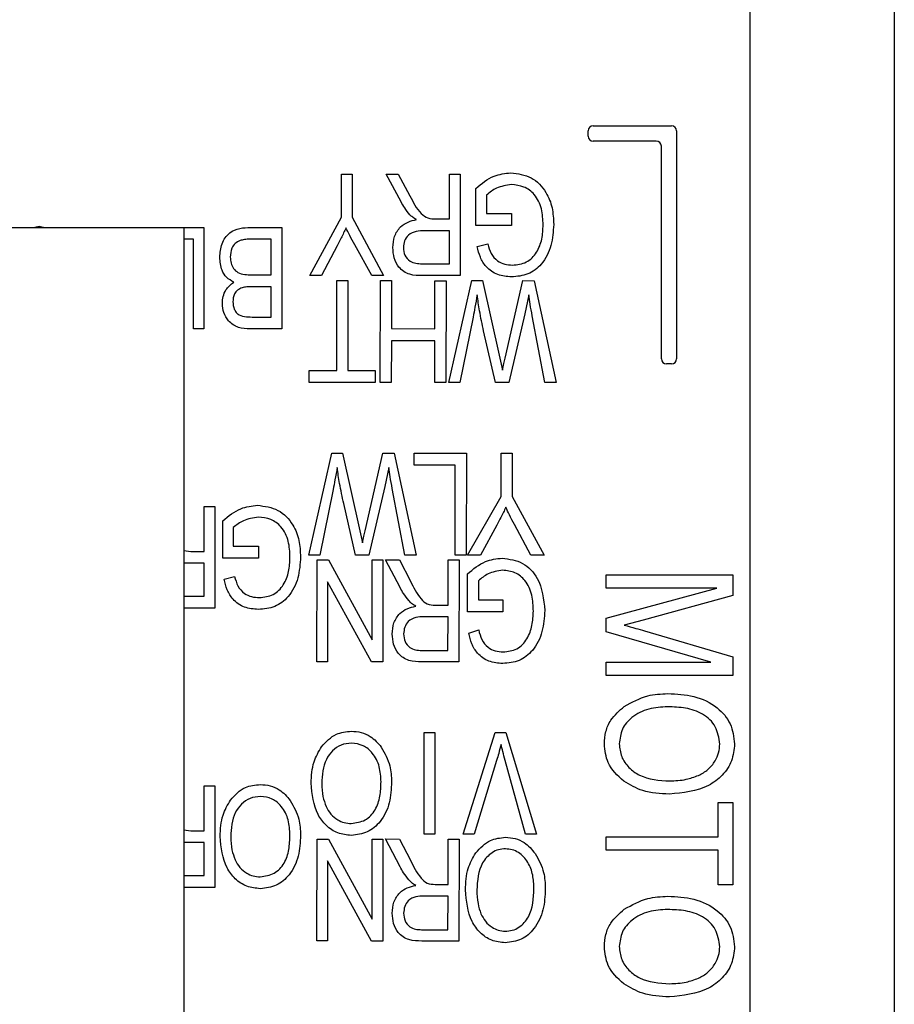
# Model space of a CAD drawing. Header units: millimetres. Extents: x 0 to 297, y 0 to 210.
# Tile 25 of 34: x 69.93 to 78.55, y 113.84 to 123.54. Entities that reach past the tile are written whole.
import ezdxf

# ---------------------------------------------------------------- set-up
doc = ezdxf.new("R2010")
doc.units = ezdxf.units.MM

msp = doc.modelspace()

# ---------------------------------------------------------------- linework, layer by layer
at = {"color": 7, "linetype": 'Continuous', "lineweight": 25}
for p, q in [((77.1228, 140.2449), (77.1228, 77.5449)), ((78.5478, 140.2449), (78.5478, 78.1699)), ((75.5802, 122.4949), (76.3525, 122.4949)), ((75.5302, 122.3949), (75.5302, 122.4449)), ((76.4025, 122.4449), (76.4025, 120.2003)), ((76.2025, 122.3449), (75.5802, 122.3449)), ((76.2525, 120.2003), (76.2525, 122.2949)), ((73.1011, 121.5962), (73.1011, 122.0199)), ((73.1011, 122.0199), (73.205, 122.0199)), ((73.205, 122.0199), (73.205, 121.5962)), ((73.5427, 122.0199), (73.6608, 122.0199)), ((73.689, 121.7466), (73.5427, 122.0199)), ((73.6608, 122.0199), (73.7762, 121.8061)), ((74.166, 122.0199), (74.2699, 122.0199)), ((74.166, 121.5784), (74.166, 122.0199)), ((74.2699, 122.0199), (74.2699, 121.0199)), ((74.4258, 121.5134), (74.4258, 121.8797)), ((74.5297, 121.8138), (74.5297, 121.6303)), ((74.5297, 121.6303), (74.7764, 121.6303)), ((74.7764, 121.6303), (74.7764, 121.5134)), ((72.7894, 121.0199), (73.1011, 121.5962)), ((73.205, 121.5962), (73.5167, 121.0199)), ((74.0335, 121.5784), (74.166, 121.5784)), ((74.7764, 121.5134), (74.4258, 121.5134)), ((64.0478, 121.4949), (71.5478, 121.4949)), ((70.0638, 121.4949), (70.1243, 121.5079)), ((70.1243, 121.5079), (70.1774, 121.4949)), ((71.5478, 121.4949), (71.5478, 108.9949)), ((71.5478, 121.4949), (71.7459, 121.4949)), ((71.7459, 121.4949), (71.7459, 120.4949)), ((72.2043, 121.4949), (72.5121, 121.4949)), ((72.5121, 121.4949), (72.5121, 120.4949)), ((74.166, 121.4615), (73.9223, 121.4615)), ((74.166, 121.1368), (74.166, 121.4615)), ((71.642, 121.3781), (71.5478, 121.3781)), ((71.642, 120.4949), (71.642, 121.3781)), ((72.4082, 121.3781), (72.2021, 121.3781)), ((72.4082, 121.0274), (72.4082, 121.3781)), ((73.4002, 121.0199), (73.2328, 121.3217)), ((74.4388, 121.3057), (74.5427, 121.3316)), ((73.0593, 121.3142), (72.9057, 121.0199)), ((73.8953, 121.1368), (74.166, 121.1368)), ((72.2167, 121.0274), (72.4082, 121.0274)), ((72.9057, 121.0199), (72.7894, 121.0199)), ((73.0542, 120.0852), (73.0558, 120.9708)), ((73.0558, 120.9708), (73.1648, 120.9706)), ((73.1648, 120.9706), (73.1632, 120.085)), ((73.5167, 121.0199), (73.4002, 121.0199)), ((73.4833, 119.9671), (73.4851, 120.9712)), ((73.4851, 120.9712), (73.5941, 120.971)), ((73.5941, 120.971), (73.5933, 120.4977)), ((74.2699, 121.0199), (73.9026, 121.0199)), ((74.0212, 120.4971), (74.022, 120.9703)), ((74.022, 120.9703), (74.131, 120.9701)), ((74.131, 120.9701), (74.1292, 119.9661)), ((74.1573, 119.9677), (74.3849, 120.9714)), ((74.3849, 120.9714), (74.4898, 120.9712)), ((74.4898, 120.9712), (74.6623, 120.2059)), ((74.7123, 120.2057), (74.8884, 120.9706)), ((74.8884, 120.9706), (74.9994, 120.9703)), ((74.9994, 120.9703), (75.2159, 119.9659)), ((72.4082, 120.9105), (72.2248, 120.9105)), ((72.4082, 120.6118), (72.4082, 120.9105)), ((74.9456, 120.8299), (74.9083, 120.6445)), ((74.9083, 120.6445), (74.7502, 119.9667)), ((72.2382, 120.6118), (72.4082, 120.6118)), ((74.3973, 120.6124), (74.2668, 119.9675)), ((75.1043, 119.9661), (74.9803, 120.6246)), ((71.7459, 120.4949), (71.642, 120.4949)), ((72.5121, 120.4949), (72.2021, 120.4949)), ((73.5933, 120.4977), (74.0212, 120.4971)), ((74.6187, 119.9669), (74.502, 120.4752)), ((73.5931, 120.3792), (73.5922, 119.9669)), ((74.021, 120.3786), (73.5931, 120.3792)), ((74.0202, 119.9663), (74.021, 120.3786)), ((74.6623, 120.2059), (74.6881, 120.0882)), ((72.7815, 119.9671), (72.7817, 120.0856)), ((72.7817, 120.0856), (73.0542, 120.0852)), ((73.1632, 120.085), (73.4343, 120.0844)), ((73.4343, 120.0844), (73.4341, 119.9659)), ((76.3525, 120.1503), (76.3025, 120.1503)), ((73.4341, 119.9659), (72.7815, 119.9671)), ((73.5922, 119.9669), (73.4833, 119.9671)), ((74.1292, 119.9661), (74.0202, 119.9663)), ((74.2668, 119.9675), (74.1573, 119.9677)), ((74.7502, 119.9667), (74.6187, 119.9669)), ((75.2159, 119.9659), (75.1043, 119.9661)), ((72.778, 118.2677), (73.0057, 119.2714)), ((73.0057, 119.2714), (73.1106, 119.2712)), ((73.1106, 119.2712), (73.2831, 118.5059)), ((73.333, 118.5057), (73.5092, 119.2706)), ((73.5092, 119.2706), (73.6202, 119.2703)), ((73.6202, 119.2703), (73.8367, 118.2659)), ((73.8173, 119.1524), (73.8175, 119.271)), ((73.8175, 119.271), (74.3319, 119.2701)), ((74.3319, 119.2701), (74.3301, 118.2661)), ((74.6735, 118.8454), (74.6743, 119.2708)), ((74.6743, 119.2708), (74.7831, 119.2706)), ((74.7831, 119.2706), (74.7823, 118.8452)), ((73.5664, 119.1299), (73.5291, 118.9445)), ((74.2227, 119.1518), (73.8173, 119.1524)), ((74.2211, 118.2663), (74.2227, 119.1518)), ((73.0181, 118.9124), (72.8876, 118.2675)), ((73.5291, 118.9445), (73.371, 118.2667)), ((73.7251, 118.2661), (73.6011, 118.9246)), ((74.3437, 118.2671), (74.6735, 118.8454)), ((74.7823, 118.8452), (75.0984, 118.2659)), ((71.7485, 118.3034), (71.7485, 118.7449)), ((71.7485, 118.7449), (71.8524, 118.7449)), ((71.8524, 118.7449), (71.8524, 117.7449)), ((73.2395, 118.2669), (73.1228, 118.7752)), ((71.9316, 118.2384), (71.9316, 118.6047)), ((72.0355, 118.5388), (72.0355, 118.3553)), ((73.2831, 118.5059), (73.3089, 118.3882)), ((74.6307, 118.5619), (74.4704, 118.2669)), ((74.9655, 118.2661), (74.8046, 118.5693)), ((71.5478, 118.3117), (71.616, 118.3034)), ((72.0355, 118.3553), (72.2823, 118.3553)), ((72.2823, 118.3553), (72.2823, 118.2384)), ((71.616, 118.3034), (71.7485, 118.3034)), ((72.2823, 118.2384), (71.9316, 118.2384)), ((72.8876, 118.2675), (72.778, 118.2677)), ((72.8586, 117.2171), (72.8604, 118.2212)), ((72.8604, 118.2212), (72.972, 118.221)), ((72.972, 118.221), (73.4028, 117.4314)), ((73.371, 118.2667), (73.2395, 118.2669)), ((73.4028, 117.4314), (73.4043, 118.2203)), ((73.4043, 118.2203), (73.509, 118.2201)), ((73.509, 118.2201), (73.5071, 117.2161)), ((73.6783, 117.9478), (73.5348, 118.2214)), ((73.5348, 118.2214), (73.6718, 118.2212)), ((73.6718, 118.2212), (73.781, 118.0121)), ((73.8367, 118.2659), (73.7251, 118.2661)), ((74.1511, 117.7745), (74.1519, 118.2203)), ((74.1519, 118.2203), (74.2609, 118.2201)), ((74.3301, 118.2661), (74.2211, 118.2663)), ((74.2609, 118.2201), (74.259, 117.2161)), ((74.4704, 118.2669), (74.3437, 118.2671)), ((75.0984, 118.2659), (74.9655, 118.2661)), ((71.7485, 118.1865), (71.5478, 118.1865)), ((71.7485, 117.8618), (71.7485, 118.1865)), ((71.9446, 118.0307), (72.0485, 118.0566)), ((74.3425, 117.709), (74.3431, 118.0815)), ((75.7078, 118.0724), (76.9578, 118.0724)), ((75.7078, 117.9425), (75.7078, 118.0724)), ((76.9578, 118.0724), (76.9578, 117.8692)), ((72.9641, 118.0052), (72.9627, 117.2169)), ((73.3955, 117.2163), (72.9641, 118.0052)), ((74.4499, 118.0144), (74.4497, 117.8273)), ((75.7078, 117.645), (76.7987, 117.9425)), ((76.7987, 117.9425), (75.7078, 117.9425)), ((71.5478, 117.8618), (71.7485, 117.8618)), ((74.4497, 117.8273), (74.6914, 117.8269)), ((74.6914, 117.8269), (74.6911, 117.7092)), ((76.9578, 117.8692), (76.0728, 117.6259)), ((71.8524, 117.7449), (71.5478, 117.7449)), ((74.0251, 117.7747), (74.1511, 117.7745)), ((74.1509, 117.6595), (73.9167, 117.6599)), ((74.1503, 117.3273), (74.1509, 117.6595)), ((74.6911, 117.7092), (74.3425, 117.709)), ((75.7078, 117.5121), (75.7078, 117.645)), ((76.0728, 117.6259), (75.8876, 117.5772)), ((74.3551, 117.4981), (74.4531, 117.5308)), ((76.7396, 117.212), (75.7078, 117.5121)), ((76.088, 117.5207), (76.9578, 117.266)), ((73.8899, 117.3277), (74.1503, 117.3273)), ((76.9578, 117.266), (76.9578, 117.0821)), ((72.9627, 117.2169), (72.8586, 117.2171)), ((73.5071, 117.2161), (73.3955, 117.2163)), ((74.259, 117.2161), (73.894, 117.2167)), ((75.7078, 117.212), (76.7396, 117.212)), ((75.7078, 117.0821), (75.7078, 117.212)), ((76.9578, 117.0821), (75.7078, 117.0821)), ((73.9167, 116.5199), (74.0206, 116.5199)), ((73.9167, 115.5199), (73.9167, 116.5199)), ((74.0206, 116.5199), (74.0206, 115.5199)), ((74.2996, 115.5199), (74.6146, 116.5199)), ((74.6146, 116.5199), (74.7219, 116.5199)), ((74.7219, 116.5199), (75.021, 115.5199)), ((74.63, 116.2454), (74.4076, 115.5199)), ((74.9141, 115.5199), (74.714, 116.2454)), ((71.7485, 115.5534), (71.7485, 115.9949)), ((71.7485, 115.9949), (71.8524, 115.9949)), ((71.8524, 115.9949), (71.8524, 114.9949)), ((76.8117, 115.4912), (76.8117, 115.8321)), ((76.8117, 115.8321), (76.9578, 115.8321)), ((76.9578, 115.8321), (76.9578, 115.0204)), ((71.5478, 115.5617), (71.616, 115.5534)), ((71.616, 115.5534), (71.7485, 115.5534)), ((74.0206, 115.5199), (73.9167, 115.5199)), ((74.4076, 115.5199), (74.2996, 115.5199)), ((75.021, 115.5199), (74.9141, 115.5199)), ((71.7485, 115.4365), (71.5478, 115.4365)), ((71.7485, 115.1118), (71.7485, 115.4365)), ((72.8586, 114.4671), (72.8604, 115.4712)), ((72.8604, 115.4712), (72.972, 115.471)), ((72.972, 115.471), (73.4028, 114.6814)), ((73.4028, 114.6814), (73.4043, 115.4703)), ((73.4043, 115.4703), (73.509, 115.4701)), ((73.509, 115.4701), (73.5071, 114.4661)), ((73.5348, 115.4714), (73.6718, 115.4712)), ((73.6783, 115.1978), (73.5348, 115.4714)), ((73.6718, 115.4712), (73.781, 115.2621)), ((74.1511, 115.0245), (74.1519, 115.4703)), ((74.1519, 115.4703), (74.2609, 115.4701)), ((74.2609, 115.4701), (74.259, 114.4661)), ((75.7078, 115.4912), (76.8117, 115.4912)), ((75.7078, 115.3613), (75.7078, 115.4912)), ((76.8117, 115.3613), (75.7078, 115.3613)), ((76.8117, 115.0204), (76.8117, 115.3613)), ((72.9641, 115.2552), (72.9627, 114.4669)), ((73.3955, 114.4663), (72.9641, 115.2552)), ((71.5478, 115.1118), (71.7485, 115.1118)), ((74.0251, 115.0247), (74.1511, 115.0245)), ((76.9578, 115.0204), (76.8117, 115.0204)), ((71.8524, 114.9949), (71.5478, 114.9949)), ((74.1509, 114.9095), (73.9167, 114.9099)), ((74.1503, 114.5773), (74.1509, 114.9095)), ((73.8899, 114.5777), (74.1503, 114.5773)), ((72.9627, 114.4669), (72.8586, 114.4671)), ((73.5071, 114.4661), (73.3955, 114.4663)), ((74.259, 114.4661), (73.894, 114.4667))]:
    msp.add_line(p, q, dxfattribs=at)
for centre, start, end in [((75.5802, 122.4449), 90, 180), ((76.3525, 122.4449), 0, 90), ((75.5802, 122.3949), 180, 270), ((76.2025, 122.2949), 360, 90), ((76.3025, 120.2003), 180, 270), ((76.3525, 120.2003), 270, 0)]:
    msp.add_arc(centre, 0.05, start, end, dxfattribs=at)
for points, knots in [([(74.4258, 121.8797), (74.4822, 121.9269), (74.5829, 122.0112), (74.7125, 122.0263), (74.7695, 122.0329)], [0, 0, 0, 0, 0.56022, 1, 1, 1, 1]), ([(74.7695, 122.0329), (74.8394, 122.0238), (74.9792, 122.0056), (75.119, 121.8559), (75.184, 121.6885), (75.1893, 121.5793), (75.192, 121.5246)], [0, 0, 0, 0, 0.279054, 0.557991, 0.778765, 1, 1, 1, 1]), ([(74.7758, 121.916), (74.7247, 121.9088), (74.6333, 121.896), (74.5614, 121.8389), (74.5297, 121.8138)], [0, 0, 0, 0, 0.55929, 1, 1, 1, 1]), ([(75.0881, 121.5203), (75.0858, 121.5737), (75.0812, 121.68), (75.0157, 121.8183), (74.9018, 121.9038), (74.8178, 121.912), (74.7758, 121.916)], [0, 0, 0, 0, 0.281141, 0.560314, 0.780014, 1, 1, 1, 1]), ([(73.7762, 121.8061), (73.8066, 121.7437), (73.8488, 121.657), (73.951, 121.5798), (74.006, 121.5789), (74.0335, 121.5784)], [0, 0, 0, 0, 0.560944, 0.779738, 1, 1, 1, 1]), ([(73.776, 121.6186), (73.7579, 121.6412), (73.7255, 121.6816), (73.7001, 121.7267), (73.689, 121.7466)], [0, 0, 0, 0, 0.559958, 1, 1, 1, 1]), ([(73.8414, 121.5719), (73.8282, 121.5792), (73.8046, 121.5923), (73.7847, 121.6106), (73.776, 121.6186)], [0, 0, 0, 0, 0.560163, 1, 1, 1, 1]), ([(73.6076, 121.2955), (73.6103, 121.333), (73.6156, 121.4077), (73.6736, 121.499), (73.7553, 121.5524), (73.8127, 121.5654), (73.8414, 121.5719)], [0, 0, 0, 0, 0.28019, 0.559145, 0.779313, 1, 1, 1, 1]), ([(75.192, 121.5246), (75.1874, 121.4548), (75.1783, 121.3153), (75.0899, 121.136), (74.942, 121.0218), (74.8317, 121.0119), (74.7764, 121.007)], [0, 0, 0, 0, 0.28085, 0.560754, 0.78002, 1, 1, 1, 1]), ([(74.7862, 121.1238), (74.8334, 121.129), (74.9045, 121.1367), (74.9813, 121.1935), (75.0386, 121.2679), (75.0819, 121.3797), (75.086, 121.4734), (75.0881, 121.5203)], [0, 0, 0, 0, 0.248748, 0.373906, 0.499217, 0.749268, 1, 1, 1, 1]), ([(71.9017, 121.2013), (71.9056, 121.2463), (71.9133, 121.3361), (71.9882, 121.4459), (72.0983, 121.4914), (72.1689, 121.4938), (72.2043, 121.4949)], [0, 0, 0, 0, 0.280384, 0.559325, 0.778924, 1, 1, 1, 1]), ([(73.1455, 121.4909), (73.1302, 121.4576), (73.1027, 121.398), (73.0726, 121.3398), (73.0593, 121.3142)], [0, 0, 0, 0, 0.559983, 1, 1, 1, 1]), ([(73.2328, 121.3217), (73.2157, 121.3529), (73.1852, 121.4085), (73.1576, 121.4657), (73.1455, 121.4909)], [0, 0, 0, 0, 0.559999, 1, 1, 1, 1]), ([(73.9223, 121.4615), (73.8937, 121.4611), (73.8367, 121.4602), (73.7609, 121.4267), (73.7177, 121.3635), (73.7136, 121.3186), (73.7115, 121.2961)], [0, 0, 0, 0, 0.281506, 0.559952, 0.779695, 1, 1, 1, 1]), ([(72.1014, 121.3655), (72.0844, 121.3568), (72.0505, 121.3396), (72.0118, 121.2808), (72.008, 121.232), (72.0056, 121.2021)], [0, 0, 0, 0, 0.280226, 0.560112, 1, 1, 1, 1]), ([(72.2021, 121.3781), (72.183, 121.3779), (72.1489, 121.3777), (72.1159, 121.3692), (72.1014, 121.3655)], [0, 0, 0, 0, 0.560371, 1, 1, 1, 1]), ([(74.5427, 121.3316), (74.5512, 121.2997), (74.5682, 121.2361), (74.6306, 121.1647), (74.7088, 121.1292), (74.7604, 121.1256), (74.7862, 121.1238)], [0, 0, 0, 0, 0.280851, 0.55934, 0.779552, 1, 1, 1, 1]), ([(73.9026, 121.0199), (73.8588, 121.0201), (73.7717, 121.0205), (73.6646, 121.0907), (73.6149, 121.1934), (73.61, 121.2614), (73.6076, 121.2955)], [0, 0, 0, 0, 0.281473, 0.558229, 0.778918, 1, 1, 1, 1]), ([(73.7115, 121.2961), (73.7139, 121.27), (73.7188, 121.218), (73.771, 121.1617), (73.8345, 121.1397), (73.875, 121.1378), (73.8953, 121.1368)], [0, 0, 0, 0, 0.279809, 0.558227, 0.778761, 1, 1, 1, 1]), ([(74.7764, 121.007), (74.7299, 121.0107), (74.6369, 121.0183), (74.5266, 121.096), (74.4644, 121.1993), (74.4473, 121.2702), (74.4388, 121.3057)], [0, 0, 0, 0, 0.279933, 0.559081, 0.779164, 1, 1, 1, 1]), ([(72.0393, 120.956), (72.0148, 120.9697), (71.9657, 120.9972), (71.9113, 121.0854), (71.9054, 121.1574), (71.9017, 121.2013)], [0, 0, 0, 0, 0.279904, 0.560202, 1, 1, 1, 1]), ([(72.0056, 121.2021), (72.0068, 121.1824), (72.0091, 121.1431), (72.0347, 121.0886), (72.0817, 121.0448), (72.1476, 121.0289), (72.1936, 121.0279), (72.2167, 121.0274)], [0, 0, 0, 0, 0.186975, 0.373474, 0.559721, 0.77926, 1, 1, 1, 1]), ([(71.9277, 120.7464), (71.9293, 120.7695), (71.9324, 120.8157), (71.9643, 120.8944), (72.0109, 120.9327), (72.0393, 120.956)], [0, 0, 0, 0, 0.280852, 0.561541, 1, 1, 1, 1]), ([(72.1225, 120.901), (72.1071, 120.8945), (72.0762, 120.8814), (72.0365, 120.8331), (72.0335, 120.7895), (72.0316, 120.7628)], [0, 0, 0, 0, 0.280557, 0.560473, 1, 1, 1, 1]), ([(72.2248, 120.9105), (72.2055, 120.9105), (72.1711, 120.9105), (72.1373, 120.9039), (72.1225, 120.901)], [0, 0, 0, 0, 0.56034, 1, 1, 1, 1]), ([(74.4383, 120.8309), (74.4313, 120.79), (74.4187, 120.717), (74.4038, 120.6443), (74.3973, 120.6124)], [0, 0, 0, 0, 0.5599963, 1, 1, 1, 1]), ([(74.502, 120.4752), (74.4876, 120.5412), (74.4619, 120.659), (74.4455, 120.7784), (74.4383, 120.8309)], [0, 0, 0, 0, 0.5599945, 1, 1, 1, 1]), ([(72.2021, 120.4949), (72.1622, 120.4963), (72.083, 120.499), (71.9884, 120.5642), (71.9364, 120.6535), (71.9306, 120.7154), (71.9277, 120.7464)], [0, 0, 0, 0, 0.280803, 0.558987, 0.779466, 1, 1, 1, 1]), ([(72.0316, 120.7628), (72.0336, 120.7377), (72.0367, 120.7001), (72.0629, 120.6571), (72.1008, 120.6237), (72.1645, 120.6129), (72.2135, 120.6122), (72.2382, 120.6118)], [0, 0, 0, 0, 0.249603, 0.374905, 0.499991, 0.748983, 1, 1, 1, 1]), ([(74.9803, 120.6246), (74.9732, 120.6628), (74.9604, 120.731), (74.9501, 120.7997), (74.9456, 120.8299)], [0, 0, 0, 0, 0.559991, 1, 1, 1, 1]), ([(74.6881, 120.0882), (74.6922, 120.1103), (74.6995, 120.1496), (74.7083, 120.1886), (74.7123, 120.2057)], [0, 0, 0, 0, 0.5600008, 1, 1, 1, 1]), ([(73.0591, 119.1309), (73.052, 119.09), (73.0395, 119.017), (73.0246, 118.9443), (73.0181, 118.9124)], [0, 0, 0, 0, 0.559996, 1, 1, 1, 1]), ([(73.1228, 118.7752), (73.1084, 118.8412), (73.0827, 118.959), (73.0663, 119.0784), (73.0591, 119.1309)], [0, 0, 0, 0, 0.559995, 1, 1, 1, 1]), ([(73.6011, 118.9246), (73.594, 118.9628), (73.5812, 119.031), (73.5709, 119.0997), (73.5664, 119.1299)], [0, 0, 0, 0, 0.559991, 1, 1, 1, 1]), ([(71.9316, 118.6047), (71.988, 118.6519), (72.0888, 118.7362), (72.2184, 118.7513), (72.2754, 118.7579)], [0, 0, 0, 0, 0.5602204, 1, 1, 1, 1]), ([(72.2754, 118.7579), (72.3453, 118.7488), (72.485, 118.7306), (72.6248, 118.5809), (72.6898, 118.4135), (72.6952, 118.3043), (72.6978, 118.2496)], [0, 0, 0, 0, 0.279054, 0.557991, 0.778765, 1, 1, 1, 1]), ([(74.7206, 118.7391), (74.7046, 118.7056), (74.676, 118.6459), (74.6445, 118.5876), (74.6307, 118.5619)], [0, 0, 0, 0, 0.559988, 1, 1, 1, 1]), ([(74.8046, 118.5693), (74.7882, 118.6006), (74.7589, 118.6566), (74.7323, 118.7139), (74.7206, 118.7391)], [0, 0, 0, 0, 0.5599962, 1, 1, 1, 1]), ([(72.2816, 118.641), (72.2305, 118.6338), (72.1391, 118.621), (72.0672, 118.5639), (72.0355, 118.5388)], [0, 0, 0, 0, 0.55929, 1, 1, 1, 1]), ([(72.5939, 118.2453), (72.5916, 118.2987), (72.5871, 118.405), (72.5215, 118.5433), (72.4076, 118.6288), (72.3236, 118.637), (72.2816, 118.641)], [0, 0, 0, 0, 0.281141, 0.560314, 0.780014, 1, 1, 1, 1]), ([(73.3089, 118.3882), (73.313, 118.4103), (73.3202, 118.4496), (73.3291, 118.4886), (73.333, 118.5057)], [0, 0, 0, 0, 0.560001, 1, 1, 1, 1]), ([(72.6978, 118.2496), (72.6933, 118.1798), (72.6841, 118.0403), (72.5957, 117.861), (72.4478, 117.7468), (72.3375, 117.7369), (72.2823, 117.732)], [0, 0, 0, 0, 0.28085, 0.560754, 0.78002, 1, 1, 1, 1]), ([(72.292, 117.8488), (72.3393, 117.854), (72.4103, 117.8617), (72.4871, 117.9185), (72.5444, 117.9929), (72.5878, 118.1047), (72.5919, 118.1984), (72.5939, 118.2453)], [0, 0, 0, 0, 0.248748, 0.373906, 0.499217, 0.749268, 1, 1, 1, 1]), ([(74.3431, 118.0815), (74.3989, 118.1296), (74.4985, 118.2154), (74.6281, 118.2309), (74.6851, 118.2378)], [0, 0, 0, 0, 0.560251, 1, 1, 1, 1]), ([(74.6851, 118.2378), (74.7549, 118.2281), (74.8947, 118.2088), (75.0753, 118.0134), (75.0932, 117.8331), (75.1041, 117.723)], [0, 0, 0, 0, 0.280069, 0.560118, 1, 1, 1, 1]), ([(74.6889, 118.1181), (74.6389, 118.1107), (74.5494, 118.0974), (74.4803, 118.0398), (74.4499, 118.0144)], [0, 0, 0, 0, 0.559111, 1, 1, 1, 1]), ([(74.9919, 117.7157), (74.9897, 117.7689), (74.9854, 117.8749), (74.925, 118.0144), (74.8146, 118.1045), (74.7308, 118.1135), (74.6889, 118.1181)], [0, 0, 0, 0, 0.281219, 0.560624, 0.780223, 1, 1, 1, 1]), ([(72.2823, 117.732), (72.2357, 117.7357), (72.1427, 117.7433), (72.0325, 117.821), (71.9702, 117.9243), (71.9531, 117.9952), (71.9446, 118.0307)], [0, 0, 0, 0, 0.279933, 0.559081, 0.779164, 1, 1, 1, 1]), ([(72.0485, 118.0566), (72.057, 118.0247), (72.0741, 117.9611), (72.1364, 117.8897), (72.2146, 117.8542), (72.2662, 117.8506), (72.292, 117.8488)], [0, 0, 0, 0, 0.2808512, 0.5593397, 0.7795524, 1, 1, 1, 1]), ([(73.7637, 117.8196), (73.7459, 117.8423), (73.714, 117.8828), (73.6892, 117.9279), (73.6783, 117.9478)], [0, 0, 0, 0, 0.5599402, 1, 1, 1, 1]), ([(73.781, 118.0121), (73.8102, 117.951), (73.8507, 117.8659), (73.9427, 117.7774), (73.9976, 117.7756), (74.0251, 117.7747)], [0, 0, 0, 0, 0.5614695, 0.7802795, 1, 1, 1, 1]), ([(73.6014, 117.4904), (73.6041, 117.5275), (73.6094, 117.6016), (73.667, 117.6921), (73.7481, 117.7447), (73.8049, 117.7576), (73.8333, 117.764)], [0, 0, 0, 0, 0.280244, 0.559237, 0.779357, 1, 1, 1, 1]), ([(73.8333, 117.764), (73.8191, 117.7728), (73.7936, 117.7886), (73.7729, 117.8101), (73.7637, 117.8196)], [0, 0, 0, 0, 0.560146, 1, 1, 1, 1]), ([(73.9167, 117.6599), (73.8884, 117.6594), (73.8321, 117.6585), (73.7583, 117.6218), (73.7195, 117.5573), (73.7157, 117.513), (73.7138, 117.4908)], [0, 0, 0, 0, 0.281474, 0.559362, 0.779474, 1, 1, 1, 1]), ([(75.1041, 117.723), (75.0994, 117.6528), (75.09, 117.5128), (75.0035, 117.332), (74.8566, 117.2147), (74.7457, 117.2047), (74.6901, 117.1996)], [0, 0, 0, 0, 0.280879, 0.560857, 0.780119, 1, 1, 1, 1]), ([(74.693, 117.3133), (74.7407, 117.3187), (74.8361, 117.3295), (74.9366, 117.4406), (74.9853, 117.5742), (74.9897, 117.6685), (74.9919, 117.7157)], [0, 0, 0, 0, 0.24913, 0.497903, 0.748623, 1, 1, 1, 1]), ([(75.8876, 117.5772), (75.9251, 117.5669), (75.992, 117.5486), (76.0587, 117.5292), (76.088, 117.5207)], [0, 0, 0, 0, 0.559995, 1, 1, 1, 1]), ([(73.894, 117.2167), (73.8504, 117.2169), (73.764, 117.2174), (73.6578, 117.2872), (73.6085, 117.3891), (73.6037, 117.4566), (73.6014, 117.4904)], [0, 0, 0, 0, 0.281457, 0.558298, 0.778935, 1, 1, 1, 1]), ([(73.7138, 117.4908), (73.7158, 117.4651), (73.7199, 117.4138), (73.7677, 117.3554), (73.8298, 117.3307), (73.8699, 117.3287), (73.8899, 117.3277)], [0, 0, 0, 0, 0.28015, 0.55854, 0.778828, 1, 1, 1, 1]), ([(74.6901, 117.1996), (74.6438, 117.2035), (74.5512, 117.2113), (74.4418, 117.2891), (74.3802, 117.3922), (74.3635, 117.4628), (74.3551, 117.4981)], [0, 0, 0, 0, 0.279977, 0.559107, 0.779185, 1, 1, 1, 1]), ([(74.4531, 117.5308), (74.4612, 117.4984), (74.4774, 117.4338), (74.5365, 117.3585), (74.6146, 117.3192), (74.6668, 117.3153), (74.693, 117.3133)], [0, 0, 0, 0, 0.28092, 0.559492, 0.779623, 1, 1, 1, 1]), ([(75.8876, 116.777), (75.9625, 116.8188), (76.0964, 116.8935), (76.249, 116.9005), (76.3163, 116.9035)], [0, 0, 0, 0, 0.5591, 1, 1, 1, 1]), ([(76.3163, 116.9035), (76.4029, 116.8995), (76.5756, 116.8914), (76.7982, 116.7867), (76.949, 116.6119), (76.9657, 116.4757), (76.974, 116.4077)], [0, 0, 0, 0, 0.281103, 0.560666, 0.780476, 1, 1, 1, 1]), ([(75.6915, 116.4084), (75.6943, 116.449), (75.6998, 116.5301), (75.7588, 116.6665), (75.8388, 116.7351), (75.8876, 116.777)], [0, 0, 0, 0, 0.280488, 0.560776, 1, 1, 1, 1]), ([(76.3143, 116.7737), (76.2513, 116.7705), (76.1258, 116.764), (75.9656, 116.6846), (75.8565, 116.5577), (75.8439, 116.4588), (75.8376, 116.4094)], [0, 0, 0, 0, 0.280986, 0.560498, 0.780478, 1, 1, 1, 1]), ([(76.8279, 116.4066), (76.8194, 116.4662), (76.8025, 116.5855), (76.6635, 116.7133), (76.4922, 116.7673), (76.3736, 116.7716), (76.3143, 116.7737)], [0, 0, 0, 0, 0.248837, 0.498075, 0.748604, 1, 1, 1, 1]), ([(72.9043, 116.3801), (72.9493, 116.4289), (73.0299, 116.5162), (73.1469, 116.5278), (73.1985, 116.5329)], [0, 0, 0, 0, 0.559081, 1, 1, 1, 1]), ([(73.1985, 116.5329), (73.231, 116.5307), (73.2959, 116.5263), (73.405, 116.4791), (73.4598, 116.4151), (73.4933, 116.3761)], [0, 0, 0, 0, 0.280488, 0.560776, 1, 1, 1, 1]), ([(72.8024, 116.021), (72.8058, 116.0928), (72.8119, 116.221), (72.876, 116.3315), (72.9043, 116.3801)], [0, 0, 0, 0, 0.560304, 1, 1, 1, 1]), ([(73.1993, 116.416), (73.1646, 116.4125), (73.0953, 116.4053), (73.0085, 116.343), (72.9188, 116.2195), (72.9114, 116.101), (72.9063, 116.0179)], [0, 0, 0, 0, 0.18677, 0.373611, 0.560742, 1, 1, 1, 1]), ([(73.4907, 116.0348), (73.4882, 116.0851), (73.4831, 116.1856), (73.4193, 116.3135), (73.318, 116.401), (73.2388, 116.411), (73.1993, 116.416)], [0, 0, 0, 0, 0.280988, 0.56055, 0.780482, 1, 1, 1, 1]), ([(73.4933, 116.3761), (73.5268, 116.3162), (73.5866, 116.209), (73.5921, 116.087), (73.5946, 116.0331)], [0, 0, 0, 0, 0.5591001, 1, 1, 1, 1]), ([(74.6738, 116.4031), (74.6662, 116.3735), (74.6525, 116.3207), (74.6369, 116.2684), (74.63, 116.2454)], [0, 0, 0, 0, 0.559989, 1, 1, 1, 1]), ([(74.714, 116.2454), (74.7062, 116.2747), (74.6922, 116.3271), (74.6794, 116.3799), (74.6738, 116.4031)], [0, 0, 0, 0, 0.56, 1, 1, 1, 1]), ([(75.8825, 116.0406), (75.8215, 116.0969), (75.7124, 116.1976), (75.6979, 116.3439), (75.6915, 116.4084)], [0, 0, 0, 0, 0.559063, 1, 1, 1, 1]), ([(75.8376, 116.4094), (75.8421, 116.3661), (75.8511, 116.2794), (75.929, 116.1709), (76.0833, 116.0588), (76.2314, 116.0496), (76.3353, 116.0432)], [0, 0, 0, 0, 0.18677, 0.373611, 0.560742, 1, 1, 1, 1]), ([(76.974, 116.4077), (76.968, 116.3511), (76.9561, 116.238), (76.8587, 116.0934), (76.6587, 115.9445), (76.4663, 115.9262), (76.3315, 115.9133)], [0, 0, 0, 0, 0.186969, 0.374007, 0.561263, 1, 1, 1, 1]), ([(76.6179, 116.0974), (76.6506, 116.115), (76.7161, 116.1501), (76.7812, 116.2322), (76.8216, 116.3193), (76.8258, 116.3775), (76.8279, 116.4066)], [0, 0, 0, 0, 0.279865, 0.55972, 0.779834, 1, 1, 1, 1]), ([(76.3353, 116.0432), (76.3897, 116.0454), (76.4868, 116.0493), (76.5778, 116.0827), (76.6179, 116.0974)], [0, 0, 0, 0, 0.559943, 1, 1, 1, 1]), ([(72.0075, 115.8551), (72.0525, 115.9039), (72.1331, 115.9912), (72.2501, 116.0028), (72.3017, 116.0079)], [0, 0, 0, 0, 0.5590815, 1, 1, 1, 1]), ([(72.3017, 116.0079), (72.3342, 116.0057), (72.3991, 116.0013), (72.5082, 115.9541), (72.5631, 115.8901), (72.5966, 115.8511)], [0, 0, 0, 0, 0.280488, 0.560776, 1, 1, 1, 1]), ([(73.1979, 115.507), (73.1526, 115.5117), (73.0621, 115.5212), (72.9465, 115.5993), (72.8271, 115.7591), (72.8126, 115.913), (72.8024, 116.021)], [0, 0, 0, 0, 0.186966, 0.374, 0.561282, 1, 1, 1, 1]), ([(72.9063, 116.0179), (72.9081, 115.9744), (72.9114, 115.8968), (72.938, 115.8239), (72.9497, 115.7919)], [0, 0, 0, 0, 0.559965, 1, 1, 1, 1]), ([(73.1971, 115.6238), (73.2447, 115.6306), (73.3402, 115.6442), (73.4425, 115.7553), (73.4856, 115.8924), (73.489, 115.9873), (73.4907, 116.0348)], [0, 0, 0, 0, 0.24884, 0.498108, 0.748622, 1, 1, 1, 1]), ([(73.5946, 116.0331), (73.5914, 115.9639), (73.5849, 115.8257), (73.5011, 115.6476), (73.3613, 115.5269), (73.2523, 115.5136), (73.1979, 115.507)], [0, 0, 0, 0, 0.281103, 0.560666, 0.780476, 1, 1, 1, 1]), ([(76.3315, 115.9133), (76.2417, 115.9174), (76.0813, 115.9248), (75.9432, 116.0052), (75.8825, 116.0406)], [0, 0, 0, 0, 0.560283, 1, 1, 1, 1]), ([(72.3025, 115.891), (72.2679, 115.8875), (72.1985, 115.8803), (72.1118, 115.818), (72.022, 115.6945), (72.0147, 115.576), (72.0095, 115.4929)], [0, 0, 0, 0, 0.18677, 0.373611, 0.560742, 1, 1, 1, 1]), ([(72.5939, 115.5098), (72.5914, 115.5601), (72.5863, 115.6606), (72.5225, 115.7885), (72.4212, 115.876), (72.3421, 115.886), (72.3025, 115.891)], [0, 0, 0, 0, 0.280988, 0.56055, 0.780482, 1, 1, 1, 1]), ([(71.9056, 115.496), (71.909, 115.5678), (71.9151, 115.696), (71.9793, 115.8065), (72.0075, 115.8551)], [0, 0, 0, 0, 0.560304, 1, 1, 1, 1]), ([(72.5966, 115.8511), (72.63, 115.7912), (72.6898, 115.684), (72.6954, 115.562), (72.6978, 115.5081)], [0, 0, 0, 0, 0.5591001, 1, 1, 1, 1]), ([(72.9497, 115.7919), (72.9638, 115.7657), (72.9919, 115.7133), (73.0574, 115.6611), (73.1272, 115.6289), (73.1738, 115.6255), (73.1971, 115.6238)], [0, 0, 0, 0, 0.2798522, 0.5596896, 0.779833, 1, 1, 1, 1]), ([(72.3003, 115.0988), (72.348, 115.1056), (72.4434, 115.1192), (72.5458, 115.2303), (72.5889, 115.3674), (72.5922, 115.4623), (72.5939, 115.5098)], [0, 0, 0, 0, 0.24884, 0.498108, 0.748622, 1, 1, 1, 1]), ([(72.6978, 115.5081), (72.6946, 115.4389), (72.6881, 115.3007), (72.6043, 115.1226), (72.4645, 115.0019), (72.3556, 114.9886), (72.3011, 114.982)], [0, 0, 0, 0, 0.281103, 0.560666, 0.780476, 1, 1, 1, 1]), ([(72.3011, 114.982), (72.2559, 114.9867), (72.1654, 114.9962), (72.0498, 115.0743), (71.9304, 115.2341), (71.9158, 115.388), (71.9056, 115.496)], [0, 0, 0, 0, 0.1869656, 0.374, 0.5612819, 1, 1, 1, 1]), ([(72.0095, 115.4929), (72.0114, 115.4494), (72.0147, 115.3718), (72.0412, 115.2989), (72.053, 115.2669)], [0, 0, 0, 0, 0.559965, 1, 1, 1, 1]), ([(74.4239, 115.3336), (74.4685, 115.3827), (74.5482, 115.4706), (74.665, 115.4825), (74.7165, 115.4878)], [0, 0, 0, 0, 0.559151, 1, 1, 1, 1]), ([(74.7165, 115.4878), (74.749, 115.4855), (74.8139, 115.4808), (74.9223, 115.4322), (74.9765, 115.3677), (75.0095, 115.3283)], [0, 0, 0, 0, 0.28053, 0.560793, 1, 1, 1, 1]), ([(74.322, 114.9699), (74.3255, 115.0425), (74.3317, 115.1721), (74.3957, 115.2843), (74.4239, 115.3336)], [0, 0, 0, 0, 0.560298, 1, 1, 1, 1]), ([(74.7171, 115.3742), (74.6939, 115.3725), (74.6475, 115.3693), (74.563, 115.3288), (74.45, 115.2039), (74.4406, 115.0618), (74.4342, 114.9671)], [0, 0, 0, 0, 0.125703, 0.251382, 0.501281, 1, 1, 1, 1]), ([(74.9974, 114.9831), (74.9955, 115.0279), (74.9918, 115.1174), (74.9447, 115.2457), (74.8664, 115.3301), (74.7844, 115.369), (74.7395, 115.3725), (74.7171, 115.3742)], [0, 0, 0, 0, 0.250641, 0.500524, 0.749661, 0.874835, 1, 1, 1, 1]), ([(75.0095, 115.3283), (75.0428, 115.2675), (75.1022, 115.1587), (75.1073, 115.0353), (75.1096, 114.9809)], [0, 0, 0, 0, 0.559111, 1, 1, 1, 1]), ([(72.053, 115.2669), (72.067, 115.2407), (72.0951, 115.1883), (72.1607, 115.1361), (72.2305, 115.1039), (72.277, 115.1005), (72.3003, 115.0988)], [0, 0, 0, 0, 0.279852, 0.55969, 0.779833, 1, 1, 1, 1]), ([(73.781, 115.2621), (73.8102, 115.201), (73.8507, 115.1159), (73.9427, 115.0274), (73.9976, 115.0256), (74.0251, 115.0247)], [0, 0, 0, 0, 0.561469, 0.78028, 1, 1, 1, 1]), ([(73.7637, 115.0696), (73.7459, 115.0923), (73.714, 115.1328), (73.6892, 115.1779), (73.6783, 115.1978)], [0, 0, 0, 0, 0.5599402, 1, 1, 1, 1]), ([(73.6014, 114.7404), (73.6041, 114.7775), (73.6094, 114.8516), (73.667, 114.9421), (73.7481, 114.9947), (73.8049, 115.0076), (73.8333, 115.014)], [0, 0, 0, 0, 0.280244, 0.559237, 0.779357, 1, 1, 1, 1]), ([(73.8333, 115.014), (73.8191, 115.0228), (73.7936, 115.0386), (73.7729, 115.0601), (73.7637, 115.0696)], [0, 0, 0, 0, 0.560146, 1, 1, 1, 1]), ([(74.7141, 114.4488), (74.6686, 114.4539), (74.5777, 114.464), (74.4627, 114.5443), (74.3456, 114.7069), (74.3317, 114.8615), (74.322, 114.9699)], [0, 0, 0, 0, 0.186842, 0.373788, 0.561085, 1, 1, 1, 1]), ([(74.4342, 114.9671), (74.4359, 114.9227), (74.4388, 114.8435), (74.4644, 114.7685), (74.4756, 114.7356)], [0, 0, 0, 0, 0.5600071, 1, 1, 1, 1]), ([(74.7137, 114.5633), (74.7374, 114.5649), (74.785, 114.5683), (74.8721, 114.609), (74.9857, 114.7401), (74.9927, 114.8859), (74.9974, 114.9831)], [0, 0, 0, 0, 0.125636, 0.251219, 0.500772, 1, 1, 1, 1]), ([(75.1096, 114.9809), (75.1063, 114.9113), (75.0998, 114.7724), (75.0172, 114.593), (74.8785, 114.4692), (74.7688, 114.4556), (74.7141, 114.4488)], [0, 0, 0, 0, 0.281111, 0.560707, 0.780559, 1, 1, 1, 1]), ([(73.9167, 114.9099), (73.8884, 114.9094), (73.8321, 114.9085), (73.7583, 114.8718), (73.7195, 114.8073), (73.7157, 114.763), (73.7138, 114.7408)], [0, 0, 0, 0, 0.281474, 0.559362, 0.779474, 1, 1, 1, 1]), ([(75.8876, 114.7802), (75.9625, 114.822), (76.0964, 114.8968), (76.249, 114.9037), (76.3163, 114.9068)], [0, 0, 0, 0, 0.5591, 1, 1, 1, 1]), ([(76.3163, 114.9068), (76.4029, 114.9027), (76.5756, 114.8947), (76.7982, 114.7899), (76.949, 114.6151), (76.9657, 114.4789), (76.974, 114.4109)], [0, 0, 0, 0, 0.2811027, 0.5606664, 0.7804755, 1, 1, 1, 1]), ([(73.894, 114.4667), (73.8504, 114.4669), (73.764, 114.4674), (73.6578, 114.5372), (73.6085, 114.6391), (73.6037, 114.7066), (73.6014, 114.7404)], [0, 0, 0, 0, 0.2814571, 0.5582976, 0.7789353, 1, 1, 1, 1]), ([(73.7138, 114.7408), (73.7158, 114.7151), (73.7199, 114.6638), (73.7677, 114.6054), (73.8298, 114.5807), (73.8699, 114.5787), (73.8899, 114.5777)], [0, 0, 0, 0, 0.28015, 0.55854, 0.778828, 1, 1, 1, 1]), ([(74.4756, 114.7356), (74.4887, 114.7094), (74.5149, 114.6571), (74.5773, 114.6031), (74.645, 114.569), (74.6908, 114.5652), (74.7137, 114.5633)], [0, 0, 0, 0, 0.2801295, 0.5600597, 0.7800325, 1, 1, 1, 1]), ([(75.6915, 114.4117), (75.6943, 114.4522), (75.6998, 114.5334), (75.7588, 114.6698), (75.8388, 114.7384), (75.8876, 114.7802)], [0, 0, 0, 0, 0.2804877, 0.5607755, 1, 1, 1, 1]), ([(76.3143, 114.7769), (76.2513, 114.7737), (76.1258, 114.7673), (75.9656, 114.6879), (75.8565, 114.561), (75.8439, 114.4621), (75.8376, 114.4127)], [0, 0, 0, 0, 0.280986, 0.560498, 0.780478, 1, 1, 1, 1]), ([(76.8279, 114.4099), (76.8194, 114.4695), (76.8025, 114.5888), (76.6635, 114.7166), (76.4922, 114.7706), (76.3736, 114.7748), (76.3143, 114.7769)], [0, 0, 0, 0, 0.248837, 0.498075, 0.748604, 1, 1, 1, 1]), ([(75.8825, 114.0439), (75.8215, 114.1002), (75.7124, 114.2009), (75.6979, 114.3472), (75.6915, 114.4117)], [0, 0, 0, 0, 0.559063, 1, 1, 1, 1]), ([(75.8376, 114.4127), (75.8421, 114.3693), (75.8511, 114.2826), (75.929, 114.1742), (76.0833, 114.062), (76.2314, 114.0528), (76.3353, 114.0464)], [0, 0, 0, 0, 0.18677, 0.373611, 0.560742, 1, 1, 1, 1]), ([(76.974, 114.4109), (76.968, 114.3543), (76.9561, 114.2412), (76.8587, 114.0967), (76.6587, 113.9478), (76.4663, 113.9294), (76.3315, 113.9165)], [0, 0, 0, 0, 0.186969, 0.374007, 0.561263, 1, 1, 1, 1]), ([(76.6179, 114.1007), (76.6506, 114.1182), (76.7161, 114.1534), (76.7812, 114.2354), (76.8216, 114.3226), (76.8258, 114.3808), (76.8279, 114.4099)], [0, 0, 0, 0, 0.279865, 0.55972, 0.779834, 1, 1, 1, 1]), ([(76.3315, 113.9165), (76.2417, 113.9207), (76.0813, 113.9281), (75.9432, 114.0085), (75.8825, 114.0439)], [0, 0, 0, 0, 0.560283, 1, 1, 1, 1]), ([(76.3353, 114.0464), (76.3897, 114.0486), (76.4868, 114.0525), (76.5778, 114.086), (76.6179, 114.1007)], [0, 0, 0, 0, 0.559943, 1, 1, 1, 1])]:
    msp.add_open_spline(points, degree=3, knots=knots, dxfattribs=at)

doc.saveas('drawing.dxf')
